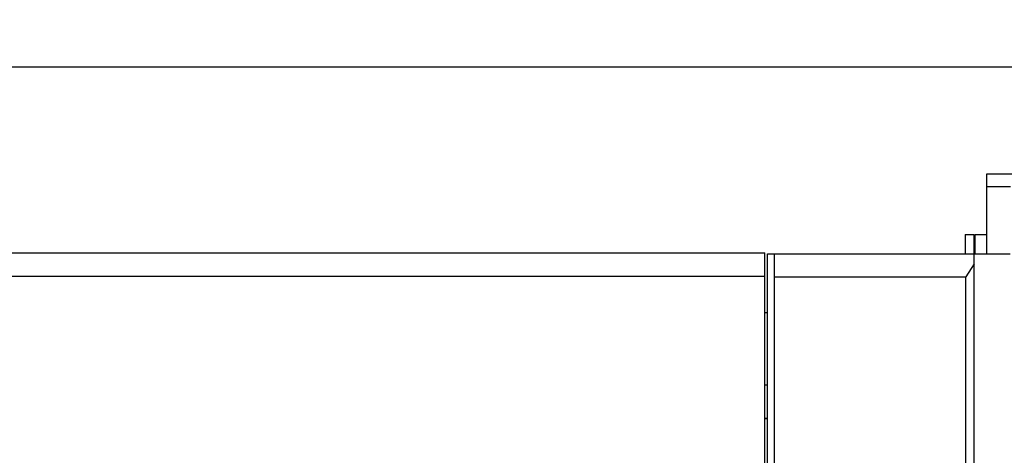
# Model space of a CAD drawing. Header units: millimetres. Extents: x 0 to 1189, y 0 to 841.
# Tile 15 of 147: x 260 to 352, y 115 to 155. Entities that reach past the tile are written whole.
import ezdxf
from ezdxf.enums import TextEntityAlignment as Align

# ---------------------------------------------------------------- set-up
doc = ezdxf.new("R2010")
doc.units = ezdxf.units.MM
doc.header["$LTSCALE"] = 65.395
doc.layers.get('0').update_dxf_attribs({"linetype": 'CONTINUOUS'})
for name, color, linetype in [('25007_060000_IMO-2_SKL_PBL2639', 7, 'CONTINUOUS'), ('25087_030000_TLKGS_V_ABL2580', 7, 'CONTINUOUS'), ('25087_700000_TLKGS_V_ABL2613', 7, 'CONTINUOUS'), ('oben_11_VBL2568', 7, 'CONTINUOUS')]:
    doc.layers.add(name, color=color, linetype=linetype)
doc.styles.get("Standard").update_dxf_attribs({"font": 'txt', "width": 0.6})
doc.dimstyles.new('DIMSTYLE_1', dxfattribs={"dimtxt": 3.5, "dimasz": 3.5, "dimexe": 1.8, "dimexo": 0, "dimgap": 0.875, "dimtad": 1, "dimdec": 0, "dimlfac": 25, "dimdsep": 46, "dimtxsty": 'STANDARD', "dimblk": '_FILLED', "dimblk1": '_FILLED', "dimblk2": '_FILLED', "dimcen": 0.09, "dimadec": 0, "dimazin": 0, "dimtp": 2, "dimtm": 2, "dimtfac": 1, "dimtdec": 0, "dimtofl": 0, "dimtmove": 0, "dimatfit": 3, "dimldrblk": '_FILLED', "dimfxl": 1, "dimtolj": 1, "dimarcsym": 0})

# ---------------------------------------------------------------- blocks, each defined once
blk = doc.blocks.new('_FILLED')
at = {"color": 0, "linetype": 'BYBLOCK'}
blk.add_solid([(0, 0), (-1, 0.167), (-1, -0.167)], dxfattribs=at)
blk = doc.blocks.new('*D0')
at = {"color": 2, "linetype": 'CONTINUOUS'}
for p, q in [((388.068, 144.14), (418.278, 144.14)), ((416.478, 144.14), (416.478, 98.07)), ((416.478, 52), (416.478, 98.07)), ((350.8, 52), (418.278, 52))]:
    blk.add_line(p, q, dxfattribs=at)
at = {"color": 2, "linetype": 'CONTINUOUS', "xscale": 3.5, "yscale": 3.5, "zscale": 3.5}
for p, rotation in [((416.478, 144.14), 90), ((416.478, 52), 270)]:
    blk.add_blockref('_FILLED', p, dxfattribs=dict(at, rotation=rotation))
at = {"color": 2, "linetype": 'CONTINUOUS', "width": 0.672619}
blk.add_text('2304', height=3.5, rotation=90, dxfattribs=at).set_placement((415.603, 98.07), align=Align.CENTER)
blk = doc.blocks.new('*D1')
at = {"color": 2, "linetype": 'CONTINUOUS'}
for p, q in [((39, 128), (39, 152.84)), ((406.478, 106.897), (406.478, 152.84)), ((39, 151.04), (222.739, 151.04)), ((406.478, 151.04), (222.739, 151.04))]:
    blk.add_line(p, q, dxfattribs=at)
at = {"color": 2, "linetype": 'CONTINUOUS', "xscale": 3.5, "yscale": 3.5, "zscale": 3.5, "rotation": 180}
blk.add_blockref('_FILLED', (39, 151.04), dxfattribs=at)
at = {"color": 2, "linetype": 'CONTINUOUS', "xscale": 3.5, "yscale": 3.5, "zscale": 3.5}
blk.add_blockref('_FILLED', (406.478, 151.04), dxfattribs=at)
at = {"color": 2, "linetype": 'CONTINUOUS', "width": 0.636905}
blk.add_text('9187', height=3.5, dxfattribs=at).set_placement((222.739, 151.915), align=Align.CENTER)
blk = doc.blocks.new('8M25C_GENSET_STD_GRUNDRAHMEN_T1_PBL2570', base_point=(194.9, 90))
at = {"layer": '8M25C_GENSET_STD_GRUNDRAHMEN_T1_PBL2570', "color": 7, "linetype": 'CONTINUOUS'}
for p, q in [((330.31, 128), (330.054, 128)), ((330.054, 121.258), (330.31, 121.258))]:
    blk.add_line(p, q, dxfattribs=at)
blk = doc.blocks.new('8M25C_GENSET_STD_GRUNDRAHMEN_ABL2569', base_point=(194.9, 90))
at = {"layer": '8M25C_GENSET_STD_GRUNDRAHMEN_T1_PBL2570'}
blk.add_blockref('8M25C_GENSET_STD_GRUNDRAHMEN_T1_PBL2570', (194.9, 90), dxfattribs=at)
blk = doc.blocks.new('25007_060000_IMO-2_SKL_PBL2639', base_point=(328.9, 75.641))
at = {"layer": '25007_060000_IMO-2_SKL_PBL2639', "color": 40, "linetype": 'CONTINUOUS'}
for p, q in [((346, 87.282), (346, 76.68)), ((333.42, 66.8), (333, 66.8)), ((331.52, 64), (311.8, 64))]:
    blk.add_line(p, q, dxfattribs=at)
blk = doc.blocks.new('25007_833000_15_SIMPLE1_T2_D_PBL2708', base_point=(330.1824, 115.88))
at = {"layer": '25007_833000_15_SIMPLE1_T2_D_PBL2708', "color": 7, "linetype": 'CONTINUOUS'}
for p, q in [((330.0544, 118.08), (330.3104, 118.08)), ((330.3104, 113.68), (330.0544, 113.68))]:
    blk.add_line(p, q, dxfattribs=at)
blk = doc.blocks.new('25007_833000_15_SIMPLE1_T1_D_PBL2709', base_point=(330.1824, 118.1))
at = {"layer": '25007_833000_15_SIMPLE1_T1_D_PBL2709', "color": 7, "linetype": 'CONTINUOUS'}
blk.add_line((330.3104, 118.1), (330.0544, 118.1), dxfattribs=at)
blk = doc.blocks.new('25007_833000_15_SIMPLE1_T7_D_PBL2712', base_point=(339.848, 121.73))
at = {"layer": '25007_833000_15_SIMPLE1_T7_D_PBL2712', "color": 7, "linetype": 'CONTINUOUS'}
for p, q in [((348.84, 135.34), (349.64, 135.34)), ((348.84, 135.34), (348.84, 133.54)), ((349.64, 135.34), (349.64, 133.54))]:
    blk.add_line(p, q, dxfattribs=at)
blk.add_arc((329.241, 113.025), 4.973, 279.42542, 282.43464, dxfattribs=at)
blk = doc.blocks.new('25007_833000_15_SIMPLE1_T6_D_PBL2713', base_point=(350.2888, 134.4402))
at = {"layer": '25007_833000_15_SIMPLE1_T6_D_PBL2713', "color": 7, "linetype": 'CONTINUOUS'}
for q in [(350.8576, 135.34), (349.72, 133.5404)]:
    blk.add_line((349.72, 135.34), q, dxfattribs=at)
blk = doc.blocks.new('25007_833000_15_SIMPLE1_D_ABL2638', base_point=(331.329, 99.67))
at = {"layer": '25007_060000_IMO-2_SKL_PBL2639'}
blk.add_blockref('25007_060000_IMO-2_SKL_PBL2639', (328.9, 75.641), dxfattribs=at)
at = {"layer": '25007_833000_15_SIMPLE1_T1_D_PBL2709'}
blk.add_blockref('25007_833000_15_SIMPLE1_T1_D_PBL2709', (330.182, 118.1), dxfattribs=at)
at = {"layer": '25007_833000_15_SIMPLE1_T2_D_PBL2708'}
blk.add_blockref('25007_833000_15_SIMPLE1_T2_D_PBL2708', (330.182, 115.88), dxfattribs=at)
at = {"layer": '25007_833000_15_SIMPLE1_T6_D_PBL2713'}
blk.add_blockref('25007_833000_15_SIMPLE1_T6_D_PBL2713', (350.289, 134.44), dxfattribs=at)
at = {"layer": '25007_833000_15_SIMPLE1_T7_D_PBL2712'}
blk.add_blockref('25007_833000_15_SIMPLE1_T7_D_PBL2712', (339.848, 121.73), dxfattribs=at)
blk = doc.blocks.new('25007_062000_TLKGS_KGS_TL_V_ABL2587', base_point=(359.139, 99.67))
at = {"layer": '25007_833000_15_SIMPLE1_D_ABL2638'}
blk.add_blockref('25007_833000_15_SIMPLE1_D_ABL2638', (331.329, 99.67), dxfattribs=at)
blk = doc.blocks.new('25007_060000_TLKGS_KGS_V_ABL2574', base_point=(359.139, 93.911))
at = {"layer": '25007_062000_TLKGS_KGS_TL_V_ABL2587'}
blk.add_blockref('25007_062000_TLKGS_KGS_TL_V_ABL2587', (359.139, 99.67), dxfattribs=at)
blk = doc.blocks.new('25087_727000_27_SIMPLE1_T1_B_PBL2660', base_point=(287.825, 117.58))
at = {"layer": '25087_727000_27_SIMPLE1_T1_B_PBL2660', "color": 7, "linetype": 'CONTINUOUS'}
for p, q in [((350.858, 141.04), (378.929, 141.04)), ((350.858, 133.54), (350.858, 141.04)), ((350.858, 139.84), (353.068, 139.84)), ((188.32, 133.622), (330.054, 133.622)), ((330.054, 97.934), (330.054, 133.622)), ((330.31, 133.54), (353.045, 133.54)), ((330.31, 105.04), (330.31, 133.54)), ((330.95, 105.04), (330.95, 133.54)), ((349.685, 105.04), (349.685, 133.54)), ((349.685, 132.581), (348.886, 131.38)), ((188.32, 131.44), (330.054, 131.44)), ((330.95, 131.38), (348.886, 131.38)), ((348.886, 106.04), (348.886, 131.38))]:
    blk.add_line(p, q, dxfattribs=at)
blk = doc.blocks.new('25087_727000_27_SIMPLE1_B_ABL2614', base_point=(283.725, 102.52))
at = {"layer": '25087_727000_27_SIMPLE1_T1_B_PBL2660'}
blk.add_blockref('25087_727000_27_SIMPLE1_T1_B_PBL2660', (287.825, 117.58), dxfattribs=at)
blk = doc.blocks.new('25087_700000_TLKGS_V_ABL2613', base_point=(283.725, 102.52))
at = {"layer": '25087_727000_27_SIMPLE1_B_ABL2614'}
blk.add_blockref('25087_727000_27_SIMPLE1_B_ABL2614', (283.725, 102.52), dxfattribs=at)
blk = doc.blocks.new('25087_030000_TLKGS_V_ABL2580', base_point=(283.365, 101.42))
at = {"layer": '25087_700000_TLKGS_V_ABL2613'}
blk.add_blockref('25087_700000_TLKGS_V_ABL2613', (283.725, 102.52), dxfattribs=at)
blk = doc.blocks.new('25087_000000_TLKGS_MARKETING_ABL2573', base_point=(292.599, 96.761))
at = {"layer": '25007_060000_TLKGS_KGS_V_ABL2574'}
blk.add_blockref('25007_060000_TLKGS_KGS_V_ABL2574', (359.139, 93.911), dxfattribs=at)
at = {"layer": '25087_030000_TLKGS_V_ABL2580'}
blk.add_blockref('25087_030000_TLKGS_V_ABL2580', (283.365, 101.42), dxfattribs=at)
blk = doc.blocks.new('OBEN_11_VBL2568', base_point=(222.739, 94.7))
at = {"layer": '25087_000000_TLKGS_MARKETING_ABL2573'}
blk.add_blockref('25087_000000_TLKGS_MARKETING_ABL2573', (292.599, 96.761), dxfattribs=at)
at = {"layer": '8M25C_GENSET_STD_GRUNDRAHMEN_ABL2569'}
blk.add_blockref('8M25C_GENSET_STD_GRUNDRAHMEN_ABL2569', (194.9, 90), dxfattribs=at)

msp = doc.modelspace()

# ---------------------------------------------------------------- block references
at = {"layer": 'oben_11_VBL2568'}
msp.add_blockref('OBEN_11_VBL2568', (222.73893, 94.7), dxfattribs=at)

# ---------------------------------------------------------------- dimensions: what is measured, and where the dimension line sits
at = {"color": 2, "linetype": 'CONTINUOUS'}
dim = msp.add_linear_dim(base=(406.47786, 151.0404), p1=(39, 128), p2=(406.47786, 106.8972), dimstyle='DIMSTYLE_1', dxfattribs=at)
dim.commit()
dim.dimension.update_dxf_attribs({"geometry": '*D1', "text_midpoint": (222.40559, 151.0404), "dimtype": 160})
dim = msp.add_linear_dim(base=(416.4778569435, 144.14), p1=(350.8, 52), p2=(388.0677614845, 144.14), angle=90, dimstyle='DIMSTYLE_1', dxfattribs=at)
dim.commit()
dim.dimension.update_dxf_attribs({"geometry": '*D0', "text_midpoint": (416.4778569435, 97.7366654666), "dimtype": 160})

doc.saveas('drawing.dxf')
